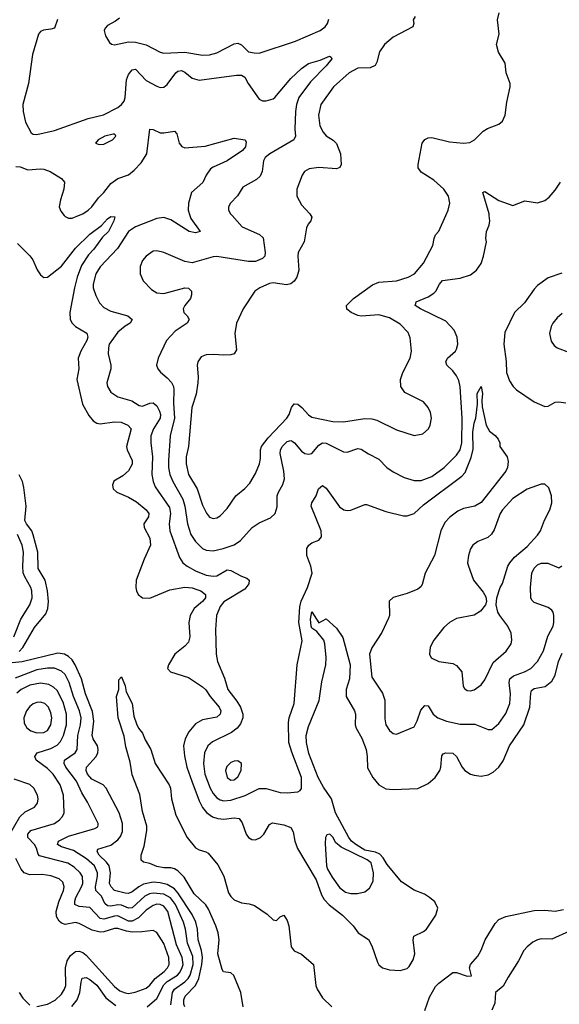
# Model space of a CAD drawing. Header units: inches. Extents: x 1649636 to 1815363, y 506543 to 641975.
# Tile 115 of 256: x 1705233 to 1708293, y 565524 to 571111. Entities that reach past the tile are written whole.
import ezdxf

# ---------------------------------------------------------------- set-up
doc = ezdxf.new("R2010")
doc.units = ezdxf.units.IN
doc.header["$MEASUREMENT"] = 0
doc.layers.add('B7506', color=7, linetype='Continuous')
doc.layers.add('B7507', color=7, linetype='Continuous')

msp = doc.modelspace()

# ---------------------------------------------------------------- linework, layer by layer
at = {"layer": 'B7506', "color": 5}
for points, elevation in [([(1705221.1, 569841.1), (1705290.9, 569770.9), (1705307.8, 569747.8), (1705331.3, 569691.3), (1705350, 569664), (1705370, 569647.7), (1705390, 569650.4), (1705470, 569713.4), (1705550, 569815.3), (1705630, 569895.1), (1705696.9, 569943.1), (1705730, 569981.7), (1705750, 569994.3), (1705772.2, 569992.2), (1705766.7, 569970), (1705736.3, 569910), (1705702.4, 569877.6), (1705653.8, 569810), (1705623, 569777), (1705584.1, 569715.9), (1705559, 569650), (1705542.7, 569590), (1705516.3, 569450), (1705519.8, 569410), (1705529.6, 569389.6), (1705549.1, 569370), (1705613.4, 569333.4), (1705618.5, 569310), (1705613, 569290), (1705579, 569230), (1705563.5, 569190), (1705568.6, 569130), (1705557.1, 569070), (1705588.5, 568930), (1705624.7, 568864.7), (1705650, 568835.6), (1705670, 568822.4), (1705690, 568817.8), (1705769.9, 568830.1), (1705807.9, 568827.9), (1705846.5, 568810), (1705864.9, 568790), (1705839.4, 568690), (1705842.2, 568670), (1705870.6, 568610.6), (1705870.1, 568589.9), (1705849.1, 568550.9), (1705816.8, 568523.2), (1705766.6, 568493.4), (1705759.3, 568470), (1705763.8, 568450), (1705784, 568430), (1705850, 568402.3), (1705896.1, 568376.1), (1705950.2, 568330), (1705964.7, 568310), (1705964, 568290), (1705937.4, 568250), (1705938, 568230), (1705971, 568170), (1705975.2, 568130), (1705938.2, 568050), (1705893, 567930), (1705891.2, 567890), (1705894.7, 567870), (1705904.9, 567850), (1705930, 567830.3), (1705970, 567827.7), (1706083.8, 567876.2), (1706170, 567890.1), (1706210, 567886.3), (1706238, 567878), (1706259.6, 567870), (1706287.3, 567850), (1706285.7, 567830), (1706270, 567809.9), (1706222.7, 567770), (1706199.8, 567730), (1706192.6, 567690), (1706198.5, 567610), (1706190, 567578.9), (1706170, 567555.3), (1706113.4, 567510), (1706077.1, 567450), (1706070.5, 567430), (1706087.7, 567410), (1706190, 567378), (1706270, 567326), (1706288.5, 567308.5), (1706313.9, 567270), (1706363.7, 567210), (1706372.8, 567190), (1706370.1, 567170), (1706350, 567152.6), (1706270, 567139), (1706230, 567116.2), (1706191.8, 567070), (1706171.5, 567030), (1706162, 566990), (1706166.5, 566933.5), (1706180.9, 566870), (1706208.2, 566790), (1706250, 566679.2), (1706270, 566641.1), (1706292.7, 566612.7), (1706326.9, 566586.9), (1706357.3, 566577.3), (1706390, 566573.9), (1706450, 566582.5), (1706477.4, 566577.4), (1706494.1, 566554.1), (1706516.5, 566490), (1706530, 566470.4), (1706550, 566459), (1706570, 566457.7), (1706598.7, 566470), (1706618, 566490), (1706650, 566544.2), (1706666.8, 566553.2), (1706730, 566542.2), (1706770, 566526.3), (1706783.1, 566503.1), (1706793.4, 566450), (1706808.3, 566408.3), (1706915, 566230), (1706945, 566145), (1706959.1, 566119.1), (1706988.2, 566088.2), (1707064.2, 566030), (1707124.4, 565970), (1707151.7, 565930), (1707211.2, 565891.2), (1707230, 565856.4), (1707262, 565762), (1707270, 565748.4), (1707290, 565730.3), (1707330, 565719), (1707390, 565715.6), (1707430, 565727.2), (1707441.3, 565738.7), (1707463.9, 565776.1), (1707474.1, 565810), (1707463.9, 565890), (1707467.8, 565910), (1707523.5, 565936.5), (1707539.3, 565950), (1707593.3, 566030), (1707604.4, 566070), (1707586.1, 566106.1), (1707556.9, 566130), (1707528.3, 566148.3), (1707470, 566170.6), (1707398.6, 566218.6), (1707316.7, 566316.7), (1707294.4, 566354.4), (1707275.9, 566375.9), (1707250, 566387.4), (1707190, 566399.3), (1707138.8, 566430), (1707114.6, 566450), (1707098.4, 566470), (1707023.5, 566610), (1707001.9, 566690), (1706955.2, 566755.2), (1706926.3, 566810), (1706872.4, 566947.6), (1706859.5, 567010), (1706857, 567050), (1706870, 567100.4), (1706931.8, 567248.2), (1706946.7, 567353.3), (1706968.2, 567450), (1706971.7, 567491.7), (1706964, 567570), (1706957.2, 567590), (1706918.5, 567638.5), (1706890, 567658.3), (1706885, 567670), (1706882, 567710), (1706890, 567750.7), (1706928.5, 567688.5), (1706970, 567710.8), (1707030, 567658.5), (1707065.9, 567605.9), (1707106, 567450), (1707102.3, 567370), (1707083.7, 567310), (1707084.7, 567270), (1707130.9, 567190), (1707136.8, 567170), (1707135.3, 567110), (1707140.4, 567090), (1707173.4, 567033.4), (1707198.2, 566970), (1707203.9, 566930), (1707204.8, 566864.8), (1707236.2, 566810), (1707270.1, 566770.1), (1707310, 566747), (1707350, 566742.3), (1707490, 566748.5), (1707550, 566777.2), (1707588.1, 566810), (1707614.8, 566850), (1707620.7, 566870), (1707625.9, 566934.1), (1707635.2, 566944.8), (1707649.8, 566950.2), (1707690, 566948.7), (1707710, 566930.4), (1707741.5, 566870), (1707757.6, 566850), (1707788.8, 566830), (1707810, 566823.3), (1707850, 566818.3), (1707890, 566826.1), (1707918.1, 566841.9), (1707949.8, 566870), (1707974.5, 566905.5), (1708010.3, 566990), (1708091.2, 567110), (1708125.2, 567210), (1708130.5, 567289.5), (1708135.9, 567304.1), (1708150, 567316.1), (1708212, 567328), (1708250, 567357.6), (1708270, 567391.8), (1708287.7, 567470), (1708310, 567516.1)], 520), ([(1705485.9, 570000), (1705490, 569994.9), (1705510, 569984.9), (1705530, 569986), (1705566, 570000)], 540), ([(1706198.2, 570000), (1706203.7, 569983.7), (1706257.1, 569910), (1706230, 569902.2), (1706194, 569910), (1706090, 569974.9), (1706050, 569988.1), (1706010, 569984), (1705890, 569936.2), (1705850, 569909.8), (1705786.6, 569813.4), (1705690, 569708.6), (1705665.1, 569670), (1705650.2, 569610), (1705650.2, 569590), (1705665.4, 569545.4), (1705685.3, 569505.3), (1705710, 569478), (1705750, 569456.9), (1705846, 569430), (1705870.7, 569410), (1705859.1, 569390), (1705830, 569373), (1705790, 569337.8), (1705741.1, 569270), (1705735.6, 569250), (1705735.1, 569215.1), (1705750.2, 569150), (1705750.2, 569130), (1705727.2, 569050), (1705730.2, 569030.2), (1705750, 568997.4), (1705790, 568971.3), (1705868.8, 568948.8), (1705910, 568922.2), (1705930, 568917.6), (1705970, 568934.8), (1705990, 568937.1), (1706010, 568920.2), (1706025.7, 568890), (1706032, 568870), (1706030.1, 568850), (1705991.6, 568790), (1705976.8, 568750), (1705976.4, 568710), (1705985.5, 568630), (1705982.5, 568530), (1705990.1, 568490), (1706001.2, 568461.2), (1706083.2, 568343.2), (1706087.1, 568310), (1706080.1, 568250), (1706084.8, 568210), (1706138.6, 568058.6), (1706158, 568030), (1706182.3, 568010), (1706230, 567983), (1706290, 567959.2), (1706330, 567952.7), (1706350, 567955.5), (1706410, 567988.6), (1706430, 567986.4), (1706490, 567953.3), (1706521.3, 567941.3), (1706534.7, 567930), (1706532.6, 567910), (1706510, 567879.8), (1706390, 567807.7), (1706370, 567780.5), (1706349.3, 567729.3), (1706343.7, 567650), (1706347.8, 567510), (1706354.2, 567470), (1706394.7, 567374.7), (1706413.4, 567310), (1706465, 567245), (1706485.7, 567210), (1706498, 567170), (1706498.2, 567150), (1706484.4, 567115.6), (1706465.2, 567090), (1706433, 567067), (1706326, 567014), (1706300.6, 566990), (1706280.8, 566950), (1706275, 566890), (1706283.3, 566830), (1706313.6, 566750), (1706330, 566719.3), (1706350, 566695.3), (1706370, 566683.3), (1706390, 566679.3), (1706430, 566682.9), (1706511.2, 566708.8), (1706590, 566747.7), (1706630, 566747.7), (1706710, 566725.6), (1706750, 566723.6), (1706810.9, 566729.1), (1706823.5, 566736.5), (1706831.8, 566748.2), (1706830.5, 566810), (1706775.4, 566955.4), (1706759.6, 567010), (1706756.9, 567123.1), (1706761.4, 567150), (1706789.1, 567230), (1706805.7, 567450), (1706834.2, 567585.8), (1706816.3, 567690), (1706821.3, 567778.7), (1706828.8, 567811.2), (1706865.4, 567890), (1706891.2, 567970), (1706884.7, 568010), (1706860.2, 568070), (1706861.6, 568110), (1706873.3, 568130), (1706890, 568141.8), (1706930, 568158.3), (1706944.1, 568175.9), (1706941.6, 568210), (1706886.6, 568350), (1706889.8, 568370), (1706913.6, 568410), (1706927, 568450), (1706950, 568467.7), (1706970, 568452.4), (1707047, 568347), (1707070.8, 568330), (1707090, 568325.6), (1707110, 568327.3), (1707190, 568360.3), (1707199.9, 568359.9), (1707310, 568320.3), (1707410, 568295.2), (1707430, 568295), (1707470, 568308.3), (1707522.6, 568357.4), (1707739.5, 568520.5), (1707758.7, 568541.3), (1707793.1, 568626.9), (1707805.1, 568674.9), (1707802.8, 568770), (1707810, 568821.6), (1707819, 568850), (1707828.8, 568928.8), (1707827.8, 568990), (1707850, 569030.6), (1707858.2, 568990), (1707853.4, 568950), (1707855.3, 568915.3), (1707878.4, 568810), (1707896.3, 568776.3), (1707930, 568751), (1707946, 568730), (1707954.8, 568710), (1707956, 568690), (1707997.3, 568630), (1708003.4, 568603.4), (1707998.3, 568570), (1707990, 568549.7), (1707850, 568371.3), (1707814.6, 568350), (1707750, 568337.5), (1707717.8, 568322.2), (1707671.7, 568288.3), (1707642.9, 568257.1), (1707621.7, 568210), (1707584.2, 568070), (1707531.8, 567970), (1707514.4, 567905.6), (1707507, 567893), (1707490, 567879.7), (1707430, 567855.6), (1707350, 567832.7), (1707328.5, 567811.5), (1707330.7, 567730), (1707325.1, 567714.9), (1707286.1, 567633.9), (1707230, 567547), (1707217.3, 567510), (1707230, 567381), (1707290, 567290.4), (1707304.2, 567250), (1707303, 567143), (1707309.1, 567110), (1707330, 567078), (1707350, 567060.7), (1707370, 567057.3), (1707470, 567099.3), (1707487.3, 567132.7), (1707507.8, 567192.2), (1707530, 567219.3), (1707550, 567217.3), (1707578.5, 567170), (1707603.1, 567150), (1707654, 567130), (1707730, 567113.5), (1707813.4, 567113.4), (1707890, 567082.4), (1707910, 567083.1), (1707950, 567116.4), (1707990, 567174), (1708012.8, 567230), (1708016.2, 567283.8), (1708008.7, 567350), (1708012.7, 567370), (1708032.4, 567387.6), (1708096, 567410), (1708131.1, 567428.9), (1708169.8, 567470), (1708203.7, 567530), (1708227.5, 567612.5), (1708257.6, 567670), (1708262.4, 567690), (1708262.4, 567730), (1708257.6, 567750), (1708250, 567760.5), (1708230, 567775.8), (1708150, 567804.6), (1708136.9, 567816.9), (1708130.7, 567830), (1708129.9, 567890), (1708137, 567970), (1708150, 567998.5), (1708170, 568017.5), (1708190, 568027.5), (1708227.4, 568027.4), (1708290, 568001.6), (1708307.6, 568012.4)], 540), ([(1706437.3, 570000), (1706495, 569935), (1706592.5, 569892.5), (1706612.9, 569872.9), (1706624.5, 569790), (1706622.2, 569770), (1706610, 569755.6), (1706570, 569739.9), (1706530, 569738.3), (1706350, 569767.1), (1706330, 569765.4), (1706210, 569731.8), (1706170, 569739.6), (1706050, 569791.1), (1706010, 569800.5), (1705990, 569798.7), (1705950, 569769.6), (1705930, 569744.5), (1705915.2, 569710), (1705915.2, 569670), (1705932.9, 569630), (1705980.4, 569580.4), (1706010, 569561.2), (1706050, 569557.8), (1706170, 569590.3), (1706190, 569587.3), (1706207.3, 569570), (1706208, 569550), (1706201.6, 569530), (1706168.4, 569490), (1706159.3, 569470), (1706164.4, 569450), (1706183, 569430), (1706193, 569410), (1706182.4, 569390), (1706115.4, 569344.6), (1706064.9, 569290), (1706018.5, 569190), (1706008.9, 569150), (1706015.3, 569130), (1706031, 569111), (1706070, 569079.1), (1706092.8, 569052.8), (1706104.3, 569030), (1706107.8, 569010), (1706105.7, 568934.3), (1706110.8, 568850), (1706086.4, 568750), (1706077.3, 568610), (1706077.3, 568570), (1706084.5, 568530), (1706101.8, 568490), (1706158.4, 568390), (1706169.3, 568350), (1706184.4, 568250), (1706204.1, 568190), (1706230, 568150.2), (1706269.6, 568109.6), (1706290, 568101), (1706330, 568098), (1706387, 568110), (1706448.6, 568131.4), (1706484.9, 568155.1), (1706551.3, 568230), (1706590, 568255.8), (1706654.9, 568285.1), (1706681.6, 568310), (1706693, 568347), (1706693.6, 568410), (1706699.8, 568430), (1706725.9, 568474.1), (1706734.6, 568505.4), (1706731.4, 568550), (1706709.1, 568650), (1706711.8, 568668.2), (1706721.4, 568690), (1706750, 568717.2), (1706770, 568722.6), (1706778.8, 568718.8), (1706791, 568711), (1706830, 568662.6), (1706850, 568650.2), (1706870, 568644.9), (1706890, 568650.3), (1706930, 568697.6), (1706950, 568709.3), (1706970, 568708.5), (1707070, 568659.7), (1707090, 568657.7), (1707150, 568677.7), (1707170, 568674.3), (1707210, 568647.6), (1707270, 568618), (1707315.3, 568570), (1707350, 568546), (1707413.4, 568513.4), (1707470, 568496.9), (1707510, 568496.5), (1707570, 568519.3), (1707639.3, 568570), (1707710, 568640.8), (1707730, 568670.3), (1707740.4, 568710), (1707741.2, 568850), (1707730, 569028.7), (1707723, 569063), (1707710.8, 569090), (1707690, 569118.5), (1707654.7, 569150), (1707649.7, 569170), (1707659.7, 569190), (1707703.5, 569230), (1707710, 569241.6), (1707716.5, 569270), (1707714.5, 569310), (1707697.1, 569350), (1707650, 569399.8), (1707505.1, 569470), (1707476.2, 569490), (1707478.4, 569501.6), (1707480.9, 569510), (1707550, 569539.3), (1707581.3, 569558.7), (1707593.1, 569570), (1707613.5, 569610), (1707630, 569631.3), (1707730, 569644.5), (1707790, 569663.9), (1707823.9, 569690), (1707850, 569727.4), (1707863.5, 569770), (1707879.3, 569850), (1707876.4, 569870), (1707880.9, 569910), (1707895.2, 569944.8), (1707898.5, 569970), (1707895.6, 570000)], 560), ([(1706884.6, 570000), (1706890.2, 569990), (1706883.6, 569970), (1706868.7, 569951.3), (1706859.7, 569930), (1706845.4, 569850), (1706812.8, 569790), (1706810.2, 569770), (1706816.4, 569690), (1706804.6, 569650), (1706790, 569628.2), (1706770, 569612.1), (1706746.5, 569606.5), (1706670, 569617.4), (1706650, 569615.1), (1706595.5, 569590), (1706566.4, 569570), (1706500.2, 569470), (1706463.2, 569390), (1706453, 569330), (1706462.6, 569237.4), (1706450, 569215.8), (1706430.2, 569209.8), (1706390, 569207.1), (1706330, 569211.8), (1706290.2, 569209.8), (1706262.6, 569197.4), (1706242.6, 569170), (1706239.6, 569150), (1706245.4, 569085.4), (1706243.7, 569050), (1706233.1, 568986.9), (1706208.8, 568910), (1706190.1, 568690), (1706177.5, 568630), (1706176.1, 568590), (1706190.1, 568530.1), (1706238.4, 568450), (1706270, 568357), (1706291.8, 568311.8), (1706310, 568287.4), (1706330, 568280.3), (1706350, 568283.6), (1706370, 568294.9), (1706410, 568338), (1706457.7, 568410), (1706509.9, 568450.1), (1706538.8, 568481.2), (1706570, 568536.4), (1706591.8, 568590), (1706598.3, 568621.7), (1706598, 568670), (1706603.8, 568690), (1706641.2, 568738.8), (1706747.3, 568850), (1706760.3, 568870), (1706775.1, 568910), (1706790, 568932), (1706810, 568928.9), (1706833.6, 568910), (1706870, 568868.1), (1706890, 568855.9), (1707009, 568831), (1707070, 568828.7), (1707190, 568847.9), (1707230, 568846.8), (1707259, 568839), (1707370, 568784.4), (1707470, 568751.5), (1707518.9, 568761.1), (1707550.6, 568789.4), (1707560.4, 568810), (1707567.4, 568850), (1707562.2, 568882.2), (1707549.7, 568910), (1707522, 568942), (1707416.6, 568996.6), (1707393.3, 569030), (1707391.9, 569070), (1707406.4, 569110), (1707446.2, 569190), (1707455.6, 569230), (1707446.7, 569306.7), (1707435.6, 569335.6), (1707390, 569383.5), (1707330, 569420.3), (1707270, 569436), (1707171.2, 569428.8), (1707150, 569432), (1707111.8, 569450), (1707088.7, 569468.7), (1707086.6, 569490), (1707125.7, 569530), (1707232.6, 569607.4), (1707270, 569622.3), (1707370, 569630.2), (1707435.6, 569650), (1707470.9, 569670), (1707521.8, 569730), (1707576, 569830), (1707582.3, 569870), (1707591.1, 569890), (1707608.9, 569911.1), (1707649.7, 570000)], 580), ([(1708306.8, 569673.2), (1708230, 569645.8), (1708170, 569603.1), (1708150, 569582.3), (1708095, 569505), (1708039.6, 569450), (1707984.3, 569335.7), (1707977.7, 569270), (1707991.8, 569171.8), (1707993.2, 569110), (1708010, 569062.4), (1708030.3, 569030), (1708050.1, 569010.1), (1708150, 568942.9), (1708210, 568915.8), (1708230, 568919), (1708270, 568940.9), (1708290, 568943.1), (1708330, 568938)], 560), ([(1708310, 569444.2), (1708279.9, 569420.1), (1708256.4, 569390), (1708246.4, 569370), (1708237.1, 569330), (1708247, 569287), (1708263.4, 569263.4), (1708281, 569250), (1708350, 569223.7)], 580), ([(1705230, 567526.5), (1705250.5, 567549.5), (1705317.6, 567662.4), (1705381.1, 567738.9), (1705392.3, 567770), (1705395.9, 567810), (1705391.4, 567870), (1705377.4, 567930), (1705337.9, 567997.9), (1705335.3, 568090), (1705310, 568188.6), (1705301, 568210), (1705271.6, 568250), (1705262.6, 568270), (1705269.6, 568350), (1705256.1, 568456.1), (1705247.8, 568490), (1705230, 568528.7)], 520), ([(1705199.9, 567610), (1705239.2, 567710), (1705289.4, 567790), (1705302.9, 567830), (1705301.4, 567870), (1705295.3, 567890), (1705261.4, 567950), (1705253.1, 567973.1), (1705249.9, 568010), (1705255.3, 568090), (1705247.7, 568130), (1705219.9, 568190)], 540), ([(1706169.6, 565509.6), (1706164.1, 565524.1), (1706164, 565550), (1706170.8, 565570), (1706229.1, 565630.9), (1706249.1, 565670), (1706266.2, 565750), (1706268.9, 565790), (1706263.5, 565830), (1706245.4, 565890), (1706241, 565950), (1706231.8, 565990), (1706210, 566033.5), (1706130, 566155.7), (1706110, 566179.8), (1706070, 566202.9), (1706030, 566212.8), (1705990, 566216.4), (1705935.4, 566204.6), (1705907.8, 566190), (1705870, 566161.3), (1705850, 566153), (1705830, 566153.8), (1705770, 566169.9), (1705751.4, 566190), (1705741.6, 566210), (1705747.4, 566270), (1705740.1, 566310), (1705725.7, 566330), (1705684, 566370), (1705671.9, 566390), (1705675.9, 566404.1), (1705750, 566427.4), (1705790, 566457.1), (1705804.3, 566475.7), (1705816, 566504), (1705815.4, 566550), (1705797.2, 566610), (1705723.7, 566750), (1705705.3, 566770), (1705641.7, 566801.7), (1705617.6, 566830), (1705609.4, 566850), (1705611, 566870), (1705665.9, 566930), (1705675.7, 566950), (1705678, 566970), (1705673.2, 566990), (1705649.9, 567029.9), (1705643.4, 567050), (1705652.3, 567130), (1705645.3, 567185.3), (1705605.2, 567285.2), (1705583.9, 567370), (1705548.3, 567450), (1705530, 567478.2), (1705510, 567497.5), (1705487.1, 567510), (1705450, 567516), (1705246.4, 567466.4), (1705190, 567462.2)], 520), ([(1706090, 565520.2), (1706099.7, 565590), (1706110, 565609.4), (1706170, 565651.9), (1706188.1, 565670), (1706199.6, 565690), (1706216.4, 565750), (1706215.4, 565795.4), (1706184.1, 565870), (1706172.4, 565950), (1706160.9, 565990), (1706116.4, 566090), (1706088.2, 566128.2), (1706050, 566149), (1705990, 566154.5), (1705969.5, 566150.5), (1705942.7, 566137.3), (1705870, 566071.7), (1705850, 566069.1), (1705810, 566085.7), (1705790, 566088), (1705750, 566081), (1705730, 566082.6), (1705716.4, 566096.4), (1705697, 566137), (1705664.8, 566170), (1705662, 566190), (1705674.4, 566250), (1705673.9, 566270), (1705657, 566310), (1705612.2, 566350), (1705537.3, 566397.3), (1705470, 566417), (1705447, 566430), (1705452.4, 566450), (1705510, 566478.6), (1705658.2, 566521.8), (1705676, 566530), (1705677.6, 566542.4), (1705677.6, 566550), (1705617.3, 566670), (1705584.3, 566724.3), (1705555.2, 566790), (1705495, 566870), (1705485.3, 566890), (1705487.5, 566910), (1705547.4, 566950), (1705557.8, 566970), (1705563, 567050), (1705577.6, 567110), (1705581.2, 567150), (1705571.4, 567190), (1705538.6, 567270), (1705513.9, 567350), (1705490, 567395.4), (1705470, 567415), (1705430, 567430.4), (1705390, 567431.8), (1705330, 567422.6), (1705206.3, 567373.7)], 540), ([(1706500.1, 565510), (1706487.3, 565590), (1706447.2, 565687.2), (1706430, 565702.1), (1706388, 565708), (1706381.1, 565721.1), (1706356.6, 565810), (1706363.8, 565890), (1706358.4, 565930), (1706345.8, 565970), (1706303.2, 566063.2), (1706287.7, 566087.7), (1706222.4, 566150), (1706165.2, 566245.2), (1706130, 566281.9), (1706110, 566293.5), (1706090, 566298.2), (1706050, 566297.5), (1706010, 566305.6), (1705970, 566321.9), (1705934.3, 566330), (1705922.5, 566342.5), (1705922.6, 566370), (1705938.4, 566421.6), (1705954.2, 566510), (1705954.3, 566534.3), (1705930, 566617.4), (1705913.9, 566713.9), (1705870, 566826.3), (1705858.7, 566898.7), (1705834.3, 566985.7), (1705824.8, 567044.8), (1705791.1, 567148.9), (1705782.7, 567270), (1705795.1, 567310), (1705795.5, 567364.5), (1705810, 567382.8), (1705830, 567331.3), (1705836.9, 567296.9), (1705870, 567230.4), (1705879.6, 567159.6), (1705894.9, 567114.9), (1705906.8, 567090), (1705930, 567062), (1705944.2, 567024.2), (1705975.8, 566970), (1706000.8, 566890), (1706079.6, 566770), (1706087.5, 566750), (1706094.2, 566690), (1706117.5, 566597.5), (1706182.5, 566470), (1706230, 566412.6), (1706250, 566399.9), (1706289.1, 566389.1), (1706300.9, 566380.9), (1706355.8, 566315.8), (1706389.7, 566250), (1706416.6, 566156.6), (1706430, 566135.7), (1706450, 566116.9), (1706490, 566098.7), (1706534.4, 566094.4), (1706564.2, 566084.2), (1706635.4, 566035.4), (1706670, 566003.6), (1706690, 565998.9), (1706710, 566020.5), (1706730, 566028.7), (1706750, 565998.9), (1706758.5, 565970), (1706772.8, 565850), (1706790, 565827.2), (1706830, 565808.2), (1706898.9, 565750), (1706911.8, 565630), (1706920.4, 565610), (1706950, 565559.8), (1707002.1, 565510)], 480), ([(1705955.6, 565510), (1706010, 565556.1), (1706050, 565634.7), (1706070, 565653.7), (1706127.4, 565690), (1706138.2, 565701.8), (1706152.9, 565727.1), (1706159, 565750), (1706153.4, 565790), (1706122, 565862), (1706072.2, 566050), (1706050, 566080.3), (1706030, 566089.9), (1706010, 566091.3), (1705990, 566085.4), (1705950, 566057.7), (1705906.2, 566013.8), (1705870, 565996), (1705850, 565996.5), (1705790, 566025.5), (1705770, 566024.1), (1705710, 566006.5), (1705690, 566010.4), (1705630, 566072.7), (1705570, 566079.1), (1705546.3, 566090), (1705545, 566110), (1705551.9, 566130), (1705584.2, 566190), (1705590.4, 566210), (1705588.5, 566248.5), (1705576.1, 566270), (1705542.1, 566302.1), (1705505.5, 566325.5), (1705345.4, 566365.4), (1705336.7, 566376.7), (1705327.5, 566410), (1705316.3, 566430), (1705278.9, 566470), (1705279.2, 566490), (1705296.8, 566510), (1705430, 566550.1), (1705458.8, 566570), (1705475.5, 566590), (1705484.6, 566610), (1705482, 566710), (1705461.9, 566770), (1705421.9, 566830), (1705390, 566861.4), (1705326.8, 566910), (1705317.8, 566930), (1705331, 566950), (1705410, 566975.5), (1705446.1, 566993.9), (1705465.1, 567014.9), (1705481.9, 567050), (1705498.5, 567110), (1705499.1, 567170), (1705479.2, 567239.2), (1705444.6, 567304.6), (1705423.9, 567323.9), (1705398.2, 567338.2), (1705350, 567347), (1705290, 567334.1), (1705240.9, 567310), (1705216.6, 567290)], 560), ([(1705176, 566490), (1705233, 566587), (1705264, 566616), (1705317.1, 566642.9), (1705334.3, 566665.7), (1705338.2, 566690), (1705334.2, 566710), (1705312.3, 566750), (1705290, 566770.8), (1705202, 566802)], 580), ([(1705330, 565511.3), (1705390, 565524.2), (1705433.4, 565546.6), (1705470, 565581.9), (1705487.8, 565610), (1705494, 565630), (1705493.3, 565730), (1705501.5, 565770), (1705520.1, 565799.9), (1705550, 565824.2), (1705570, 565825.8), (1705590, 565817.6), (1705610, 565802.3), (1705770, 565624), (1705800.9, 565600.9), (1705830, 565588.4), (1705850, 565585.9), (1705888.2, 565591.8), (1705950, 565615.7), (1705970, 565632.1), (1706000.4, 565670), (1706051.9, 565710), (1706071.3, 565730), (1706081.2, 565750), (1706078, 565790), (1706049.6, 565869.6), (1706010, 565930.9), (1705990, 565943.5), (1705925.6, 565934.4), (1705870, 565932.4), (1705837.9, 565937.9), (1705790, 565953.9), (1705770, 565954.2), (1705710, 565935.4), (1705690, 565933.9), (1705644.2, 565944.2), (1705570, 565982.7), (1705550, 565987.2), (1705490, 565977.3), (1705470, 565984.3), (1705456.4, 565996.4), (1705442.1, 566022.1), (1705440.3, 566050), (1705455.5, 566104.5), (1705480.9, 566170), (1705484.6, 566190), (1705477.4, 566217.4), (1705456, 566236), (1705410, 566252.9), (1705360.3, 566260.3), (1705290, 566257.8), (1705258.9, 566270), (1705241.7, 566290), (1705210.4, 566350.4)], 580), ([(1707530, 565489.5), (1707556.1, 565563.9), (1707590, 565624), (1707610, 565644.6), (1707690, 565703.5), (1707710, 565704.7), (1707770, 565682.6), (1707794.2, 565685.8), (1707782.9, 565730), (1707789.6, 565750), (1707830, 565796.2), (1707849.3, 565830.7), (1707873.2, 565890), (1707930, 565981.8), (1707950, 566005.8), (1707990, 566022.9), (1708150, 566055.5), (1708210, 566057.6), (1708270, 566053.2), (1708317.4, 566062.6)], 480), ([(1708350, 565939.5), (1708250, 565894.1), (1708190, 565895.8), (1708170.1, 565889.9), (1708143.5, 565876.5), (1708110.2, 565850), (1708092.3, 565830), (1708062.3, 565770), (1708002.1, 565677.9), (1707974.1, 565625.9), (1707931.5, 565590), (1707927.3, 565530), (1707909.8, 565490.2)], 480), ([(1705528, 565512), (1705557.9, 565550), (1705574.4, 565590), (1705580.6, 565650), (1705587.7, 565672.3), (1705610, 565675.9), (1705630, 565665.1), (1705670, 565632.3), (1705720.5, 565560.5), (1705777.3, 565517.3)], 560), ([(1705230.1, 565590), (1705250, 565558.2), (1705290, 565519)], 580)]:
    msp.add_lwpolyline(points, dxfattribs=dict(at, elevation=elevation))
for points, elevation in [([(1708210, 568475.6), (1708190, 568475.6), (1708110, 568447.1), (1708030, 568393.8), (1707970.2, 568330), (1707957.6, 568310), (1707923.1, 568216.9), (1707908.2, 568191.8), (1707886.8, 568173.2), (1707830, 568149.5), (1707803, 568130), (1707790, 568109), (1707777, 568070), (1707772.2, 568030), (1707775.1, 568015.1), (1707807, 567930), (1707862, 567862), (1707876.7, 567836.7), (1707879.1, 567810), (1707874, 567790), (1707845.2, 567754.8), (1707810, 567731.3), (1707710, 567713.7), (1707670, 567689.7), (1707638.6, 567661.4), (1707581.3, 567590), (1707561.3, 567550), (1707556.3, 567510), (1707566.8, 567490), (1707609, 567469), (1707690, 567457.7), (1707710, 567446.3), (1707740.2, 567410), (1707748.2, 567330), (1707756.1, 567316.1), (1707770, 567304.6), (1707790, 567303.6), (1707810, 567309), (1707850, 567336.4), (1707870, 567365.5), (1707917.4, 567462.6), (1707991.7, 567528.3), (1708019.7, 567570), (1708024, 567590), (1708019.7, 567630), (1708000.4, 567670), (1707954.7, 567730), (1707945.1, 567750), (1707934.5, 567790), (1707938, 567830), (1707958.4, 567890), (1707970, 567911), (1708001.7, 568010), (1708012.4, 568030), (1708038.5, 568061.5), (1708110, 568121.8), (1708170, 568186), (1708185.6, 568210), (1708208.5, 568271.5), (1708239.8, 568330), (1708250.7, 568370), (1708248.4, 568410), (1708234.1, 568454.1)], 560), ([(1705350, 567237.6), (1705330, 567236.5), (1705310, 567229.8), (1705290, 567214.6), (1705270.9, 567190), (1705257, 567150), (1705258.9, 567118.9), (1705272.7, 567092.7), (1705295.7, 567075.7), (1705330, 567063.9), (1705370, 567065.8), (1705390, 567078.2), (1705409.9, 567110), (1705414.4, 567150), (1705410, 567178.4), (1705396.1, 567210), (1705374.5, 567230)], 580), ([(1706470, 566904.7), (1706450, 566904.4), (1706430, 566896.4), (1706407, 566873), (1706400.6, 566850), (1706410.3, 566810), (1706430, 566796.2), (1706450, 566798.5), (1706470, 566814), (1706488.8, 566850), (1706489.7, 566889.7)], 560), ([(1706991.3, 566490), (1706974.6, 566485.4), (1706966.5, 566470), (1706964.5, 566435.5), (1706972.5, 566310), (1706977.4, 566290), (1707004.4, 566244.4), (1707046.8, 566186.8), (1707080.7, 566160.7), (1707110, 566153.1), (1707148.3, 566151.7), (1707190, 566161.5), (1707216.8, 566183.2), (1707237.3, 566222.7), (1707239.5, 566270), (1707226.9, 566326.9), (1707203.8, 566343.8), (1707054.9, 566414.9), (1707022.9, 566442.9), (1707010, 566471.3)], 540)]:
    msp.add_lwpolyline(points, close=True, dxfattribs=dict(at, elevation=elevation))
at = {"layer": 'B7507', "color": 5}
for points, elevation in [([(1707474.7, 571130), (1707464.7, 571110), (1707468.5, 571090), (1707463, 571070), (1707350, 571012.2), (1707302, 570970), (1707273, 570930), (1707259, 570870), (1707248.3, 570851.7), (1707221, 570839), (1707150, 570835.7), (1707100.7, 570810), (1707012.2, 570730), (1706939.7, 570630), (1706927.5, 570570), (1706935.8, 570510), (1706953.1, 570473.1), (1706970, 570452.9), (1707010, 570427.9), (1707030, 570408.7), (1707053, 570350), (1707056.5, 570290), (1707047.4, 570272.6), (1707030, 570265), (1706930, 570272.7), (1706874.4, 570265.6), (1706847.7, 570250), (1706834.9, 570230), (1706804.2, 570150), (1706803.7, 570110), (1706830, 570061.6), (1706878.9, 570010), (1706884.6, 570000)], 580), ([(1707649.7, 570000), (1707663.5, 570030), (1707672.1, 570070), (1707665.4, 570110), (1707637.4, 570150), (1707581.3, 570201.3), (1707510, 570245.7), (1707492.4, 570270), (1707492, 570290), (1707514.8, 570410), (1707530, 570432.2), (1707550, 570441.1), (1707570, 570442), (1707670, 570418.2), (1707750, 570410.2), (1707784.8, 570415.2), (1707812.3, 570430), (1707860.9, 570479.1), (1707886.4, 570493.6), (1707950, 570517.7), (1707970, 570535.3), (1707986.8, 570570), (1707995.9, 570644.1), (1708015.1, 570730), (1708014.7, 570750), (1707991.8, 570810), (1707985.4, 570865.4), (1707947.2, 570927.2), (1707936.9, 570970), (1707952, 571030), (1707942.3, 571110), (1707952.1, 571150)], 580), ([(1705447.8, 571112.2), (1705430, 571064.2), (1705410, 571057.3), (1705367.3, 571052.7), (1705350, 571043.6), (1705339.5, 571030), (1705305.3, 570914.7), (1705282.7, 570750), (1705250.2, 570630), (1705251.8, 570590), (1705265, 570530), (1705298.5, 570470), (1705310, 570462.2), (1705330, 570460.7), (1705430, 570481.8), (1705621.8, 570550), (1705708, 570572), (1705790, 570613.6), (1705810.6, 570629.4), (1705824.9, 570650), (1705831.6, 570670), (1705838.1, 570770), (1705850, 570800.9), (1705870, 570826.9), (1705890.1, 570830.1), (1705950, 570766.2), (1706010, 570733.6), (1706030, 570727.2), (1706050, 570729.1), (1706070, 570743.6), (1706118.2, 570810), (1706130, 570819.7), (1706150, 570823.5), (1706170, 570814.3), (1706210, 570779.7), (1706250, 570767.7), (1706462.8, 570797.2), (1706490, 570795.8), (1706510, 570784.4), (1706528.3, 570750), (1706590, 570661.1), (1706610, 570651.3), (1706630, 570651), (1706670, 570662.2), (1706679.8, 570670), (1706770, 570777.6), (1706830, 570834), (1706870, 570862.6), (1706937.3, 570882.7), (1706990, 570904.9), (1706999.5, 570899.5), (1707003, 570890), (1706971, 570850), (1706881.4, 570758.6), (1706815, 570670), (1706802.1, 570630), (1706796.3, 570590), (1706793.1, 570490), (1706796.1, 570450), (1706788.2, 570430), (1706651.4, 570350), (1706625.2, 570330), (1706614.7, 570310), (1706608.1, 570250), (1706596.7, 570223.3), (1706576.3, 570203.7), (1706499.1, 570160.9), (1706467.9, 570112.1), (1706428, 570070), (1706417.1, 570050), (1706416.4, 570030), (1706428.4, 570010), (1706437.3, 570000)], 560), ([(1705799.3, 571120.7), (1705776.6, 571103.4), (1705730, 571078.9), (1705716.7, 571063.3), (1705712, 571050), (1705719.6, 571019.6), (1705742, 570982), (1705752.7, 570972.7), (1705770, 570968.2), (1705850, 570986.5), (1705890, 570984.5), (1705950, 570969.4), (1706030, 570926.9), (1706050, 570922.2), (1706170, 570926.9), (1706270, 570910.1), (1706310, 570912.5), (1706350, 570922.8), (1706450, 570974.6), (1706470, 570977.3), (1706490, 570968.3), (1706530.4, 570930), (1706562.6, 570922.6), (1706590, 570922.3), (1706797, 570990), (1706936.5, 571050), (1706965.4, 571070), (1706978.1, 571090), (1706985.6, 571114.4)], 580), ([(1705566, 570000), (1705590, 570009.3), (1705620.3, 570030), (1705642, 570050), (1705678.8, 570101.2), (1705710, 570130.2), (1705750, 570181.7), (1705790, 570209.4), (1705850, 570230.2), (1705882.7, 570257.3), (1705921.3, 570298.7), (1705954.3, 570350), (1705970, 570490.5), (1705990, 570488.7), (1706030, 570470.2), (1706050, 570469.1), (1706110, 570479.5), (1706123.4, 570463.4), (1706137.7, 570410), (1706152.7, 570392.7), (1706170, 570384.5), (1706285.5, 570394.5), (1706450, 570438.9), (1706510.6, 570430.6), (1706517.2, 570417.2), (1706512.6, 570390), (1706495.9, 570370), (1706408.9, 570310), (1706330, 570275.2), (1706315.7, 570264.3), (1706289.4, 570230), (1706271.8, 570188.2), (1706206.7, 570130), (1706189.4, 570070), (1706188.3, 570030), (1706198.2, 570000)], 540), ([(1705210, 570278.9), (1705235.5, 570275.5), (1705279.4, 570259.4), (1705350, 570264.8), (1705370, 570262.7), (1705406, 570250), (1705469.3, 570209.3), (1705487.2, 570190), (1705482.8, 570150), (1705464, 570090), (1705456.9, 570050), (1705465.5, 570025.5), (1705485.9, 570000)], 540), ([(1707895.6, 570000), (1707894.6, 570010), (1707859.3, 570130), (1707864.9, 570135.1), (1707870, 570136.4), (1707950, 570085.7), (1708030, 570057.6), (1708097, 570083), (1708170, 570072.2), (1708210, 570085.7), (1708235.3, 570104.7), (1708270, 570144.4), (1708298.9, 570190)], 560)]:
    msp.add_lwpolyline(points, dxfattribs=dict(at, elevation=elevation))
at = {"layer": 'B7507', "color": 5, "elevation": 560}
msp.add_lwpolyline([(1705770, 570462.7), (1705762.7, 570462.7), (1705716.3, 570450), (1705678, 570430), (1705662.8, 570410), (1705683.9, 570403.9), (1705710, 570406), (1705759.5, 570430), (1705777.6, 570450), (1705776.1, 570456.1)], close=True, dxfattribs=at)

doc.saveas('drawing.dxf')
